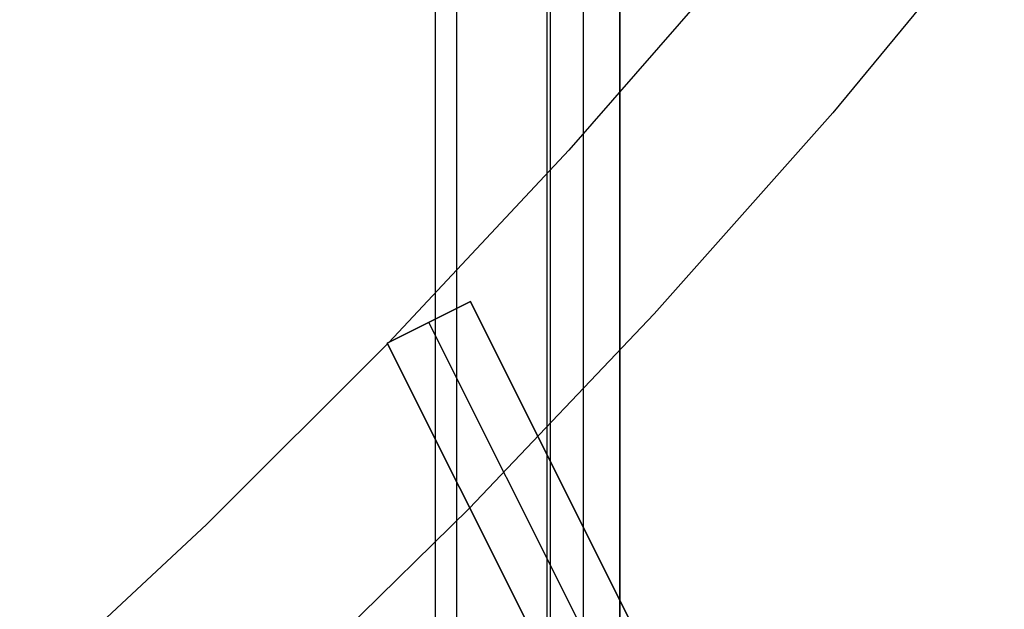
# Model space of a CAD drawing. Header units: millimetres. Extents: x 7986 to 9191, y -11326 to -10283.
# Tile 63 of 256: x 8643.31 to 8653.92, y -10725.74 to -10719.39. Entities that reach past the tile are written whole.
import ezdxf

# ---------------------------------------------------------------- set-up
doc = ezdxf.new("R2010")
doc.units = ezdxf.units.MM
doc.layers.add('color', color=7, linetype='Continuous')

msp = doc.modelspace()

# ---------------------------------------------------------------- linework, layer by layer
at = {"color": 7, "true_color": 0xffffff}
for p, q in [((8647.792, -11325.811, 21.456), (8647.792, -10695.811, 21.456)), ((8648.017, -10695.811, 21.43), (8648.017, -11325.811, 21.43)), ((8648.992, -11325.811, 22.205), (8648.992, -10695.811, 22.205)), ((8649.03, -11325.811, 26.815), (8649.03, -10695.811, 26.815)), ((8649.385, -11325.811, 23.91), (8649.385, -10695.811, 23.91)), ((8649.771, -10695.811, 26.444), (8649.771, -11325.811, 26.444)), ((8649.779, -11325.811, 25.615), (8649.779, -10695.811, 25.615))]:
    msp.add_line(p, q, dxfattribs=at)
at = {"layer": 'color', "color": 254, "true_color": 0xcad1ee}
for p, q in [((8653.915, -10718.167, -7.252), (8652.069, -10720.395, -7.252)), ((8651.091, -10718.665, -8.631), (8649.227, -10720.798, -8.631)), ((8652.069, -10720.395, -7.252), (8650.147, -10722.557, -7.252)), ((8649.227, -10720.798, -8.631), (8647.29, -10722.866, -8.631)), ((8648.166, -10722.426, -10.241), (8647.272, -10722.875, -10.241)), ((8647.272, -10722.875, -8.628), (8648.166, -10722.426, -8.771)), ((8648.166, -10722.426, -10.241), (8647.272, -10722.875, -10.241)), ((8647.272, -10722.875, -9.434), (8648.166, -10722.426, -9.434)), ((8647.272, -10722.875, -8.628), (8648.166, -10722.426, -8.771)), ((8652.046, -10730.169, -25.241), (8648.166, -10722.426, -10.241)), ((8648.166, -10722.426, -10.241), (8648.166, -10722.426, -8.771)), ((8648.166, -10722.426, -8.771), (8652.217, -10730.51, -12.417)), ((8648.166, -10722.426, -10.241), (8648.166, -10722.426, -8.771)), ((8652.046, -10730.169, -25.241), (8648.166, -10722.426, -10.241)), ((8648.166, -10722.426, -8.771), (8652.217, -10730.51, -12.417)), ((8650.147, -10722.557, -7.252), (8648.152, -10724.653, -7.252)), ((8651.599, -10730.393, -25.241), (8647.719, -10722.651, -10.241)), ((8647.719, -10722.651, -10.241), (8647.719, -10722.651, -8.699)), ((8647.275, -10722.881, -8.631), (8645.327, -10724.823, -8.631)), ((8647.272, -10722.875, -10.241), (8651.152, -10730.617, -25.241)), ((8647.272, -10722.875, -10.241), (8647.272, -10722.875, -8.628)), ((8651.323, -10730.958, -12.288), (8647.272, -10722.875, -8.628)), ((8647.272, -10722.875, -10.241), (8651.152, -10730.617, -25.241)), ((8647.272, -10722.875, -10.241), (8647.272, -10722.875, -8.628)), ((8651.323, -10730.958, -12.288), (8647.272, -10722.875, -8.628)), ((8648.152, -10724.653, -7.252), (8646.085, -10726.678, -7.252)), ((8645.327, -10724.823, -8.631), (8643.314, -10726.698, -8.631))]:
    msp.add_line(p, q, dxfattribs=at)

doc.saveas('drawing.dxf')
